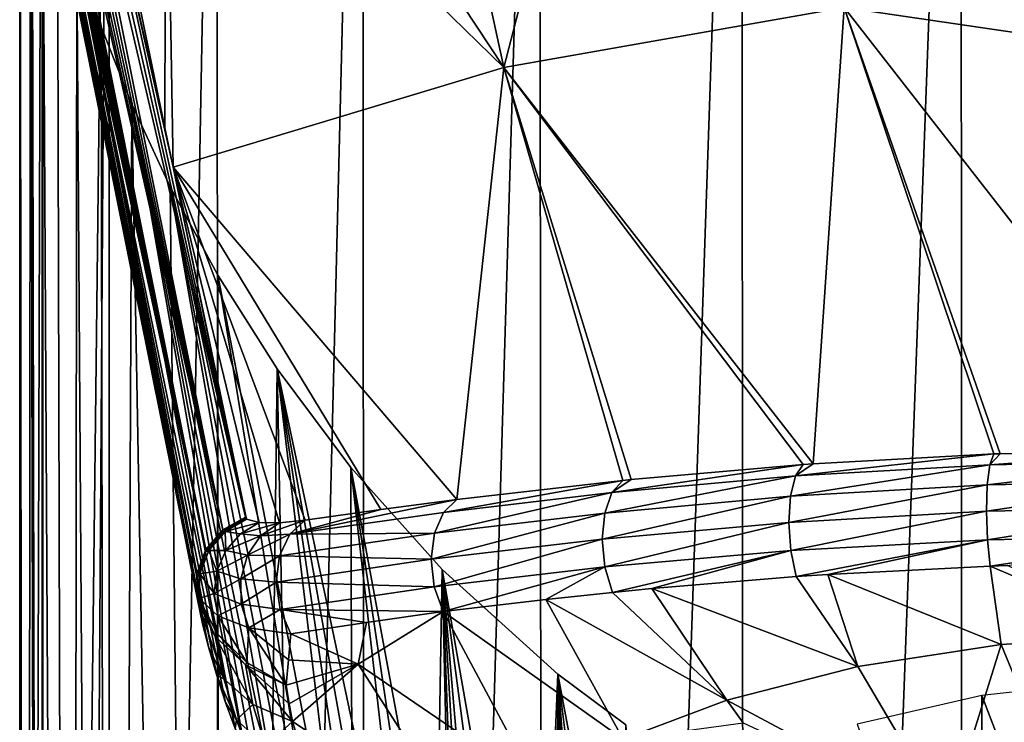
# Model space of a CAD drawing. Header units: millimetres. Extents: x -24 to 24, y -375 to 187.
# Tile 6 of 41: x -24 to -4, y 88 to 102. Entities that reach past the tile are written whole.
import ezdxf

# ---------------------------------------------------------------- set-up
doc = ezdxf.new("R2010")
doc.units = ezdxf.units.MM
doc.header["$LTSCALE"] = 19.07781
for name, color, linetype in [('10', 7, 'CONTINUOUS'), ('11', 7, 'CONTINUOUS'), ('12', 7, 'CONTINUOUS'), ('13', 7, 'CONTINUOUS'), ('14', 7, 'CONTINUOUS'), ('15', 7, 'CONTINUOUS'), ('16', 7, 'CONTINUOUS'), ('17', 7, 'CONTINUOUS'), ('18', 7, 'CONTINUOUS'), ('32', 7, 'CONTINUOUS'), ('33', 7, 'CONTINUOUS'), ('36', 7, 'CONTINUOUS'), ('38', 7, 'CONTINUOUS'), ('45', 7, 'CONTINUOUS'), ('7', 7, 'CONTINUOUS'), ('8', 7, 'CONTINUOUS'), ('9', 7, 'CONTINUOUS')]:
    doc.layers.add(name, color=color, linetype=linetype)

msp = doc.modelspace()

# ---------------------------------------------------------------- linework, layer by layer
at = {"layer": '10', "color": 7, "linetype": 'CONTINUOUS', "true_color": 0xa2afbf}
for points in [[(-13.203, 90.236, 125.106), (-9.493, 88.172, 125.049), (-11.837, 90.38, 125.88), (-13.203, 90.236, 125.106)], [(-11.837, 90.38, 125.88), (-9.493, 88.172, 125.049), (-11.026, 90.459, 126.29), (-11.837, 90.38, 125.88)], [(-15.312, 89.989, 123.689), (-11.618, 87.366, 123.396), (-13.203, 90.236, 125.106), (-15.312, 89.989, 123.689)], [(-11.618, 87.366, 123.396), (-9.493, 88.172, 125.049), (-13.203, 90.236, 125.106), (-11.618, 87.366, 123.396)], [(-17.054, 88.91, 121.478), (-13.393, 86.411, 121.439), (-15.312, 89.989, 123.689), (-17.054, 88.91, 121.478)], [(-13.393, 86.411, 121.439), (-11.618, 87.366, 123.396), (-15.312, 89.989, 123.689), (-13.393, 86.411, 121.439)], [(-18.404, 87.729, 119.056), (-14.764, 85.336, 119.235), (-17.054, 88.91, 121.478), (-18.404, 87.729, 119.056)], [(-14.764, 85.336, 119.235), (-13.393, 86.411, 121.439), (-17.054, 88.91, 121.478), (-14.764, 85.336, 119.235)], [(-9.493, 88.172, 125.049), (-11.618, 87.366, 123.396), (-9.154, 87.702, 124.757), (-9.493, 88.172, 125.049)], [(-14.764, 85.336, 119.235), (-18.404, 87.729, 119.056), (-18.134, 86.869, 118.275), (-14.764, 85.336, 119.235)]]:
    msp.add_3dface(points, dxfattribs=at)
at = {"layer": '11', "color": 7, "linetype": 'CONTINUOUS', "true_color": 0xa2afbf}
for points in [[(-17.054, 88.91, 121.478), (-15.312, 89.989, 123.689), (-16.883, 89.766, 122.422), (-17.054, 88.91, 121.478)], [(-18.435, 89.529, 120.99), (-17.054, 88.91, 121.478), (-16.883, 89.766, 122.422), (-18.435, 89.529, 120.99)], [(-17.054, 88.91, 121.478), (-18.435, 89.529, 120.99), (-18.485, 89, 120.395), (-17.054, 88.91, 121.478)], [(-18.535, 88.478, 119.785), (-17.054, 88.91, 121.478), (-18.485, 89, 120.395), (-18.535, 88.478, 119.785)], [(-18.474, 88.095, 119.411), (-17.054, 88.91, 121.478), (-18.535, 88.478, 119.785), (-18.474, 88.095, 119.411)], [(-18.404, 87.729, 119.056), (-17.054, 88.91, 121.478), (-18.474, 88.095, 119.411), (-18.404, 87.729, 119.056)]]:
    msp.add_3dface(points, dxfattribs=at)
at = {"layer": '12', "color": 7, "linetype": 'CONTINUOUS', "true_color": 0xa2afbf}
for points in [[(-20.128, 89.263, 116.855), (-19.957, 88.673, 116.411), (-19.808, 88.61, 117.669), (-20.128, 89.263, 116.855)], [(-19.957, 88.673, 116.411), (-19.775, 88.121, 115.988), (-19.552, 87.764, 116.893), (-19.957, 88.673, 116.411)], [(-19.957, 88.673, 116.411), (-19.552, 87.764, 116.893), (-19.808, 88.61, 117.669), (-19.957, 88.673, 116.411)], [(-19.552, 87.764, 116.893), (-19.218, 88.084, 118.423), (-19.808, 88.61, 117.669), (-19.552, 87.764, 116.893)], [(-19.775, 88.121, 115.988), (-19.579, 87.589, 115.575), (-19.552, 87.764, 116.893), (-19.775, 88.121, 115.988)], [(-18.956, 87.225, 117.634), (-19.218, 88.084, 118.423), (-19.552, 87.764, 116.893), (-18.956, 87.225, 117.634)], [(-18.956, 87.225, 117.634), (-18.404, 87.729, 119.056), (-19.218, 88.084, 118.423), (-18.956, 87.225, 117.634)], [(-19.579, 87.589, 115.575), (-19.245, 86.936, 116.119), (-19.552, 87.764, 116.893), (-19.579, 87.589, 115.575)], [(-19.245, 86.936, 116.119), (-18.956, 87.225, 117.634), (-19.552, 87.764, 116.893), (-19.245, 86.936, 116.119)], [(-18.134, 86.869, 118.275), (-18.404, 87.729, 119.056), (-18.956, 87.225, 117.634), (-18.134, 86.869, 118.275)]]:
    msp.add_3dface(points, dxfattribs=at)
at = {"layer": '13', "color": 7, "linetype": 'CONTINUOUS', "true_color": 0xa2afbf}
for points in [[(-20.355, 90.239, 117.587), (-20.247, 89.739, 117.211), (-20.346, 90.202, 117.693), (-20.355, 90.239, 117.587)], [(-20.247, 89.739, 117.211), (-20.128, 89.263, 116.855), (-20.346, 90.202, 117.693), (-20.247, 89.739, 117.211)], [(-20.346, 90.202, 117.693), (-20.128, 89.263, 116.855), (-20.335, 90.166, 117.798), (-20.346, 90.202, 117.693)], [(-20.128, 89.263, 116.855), (-19.808, 88.61, 117.669), (-20.335, 90.166, 117.798), (-20.128, 89.263, 116.855)], [(-20.335, 90.166, 117.798), (-19.808, 88.61, 117.669), (-19.986, 89.473, 118.554), (-20.335, 90.166, 117.798)], [(-19.808, 88.61, 117.669), (-19.218, 88.084, 118.423), (-19.986, 89.473, 118.554), (-19.808, 88.61, 117.669)], [(-19.986, 89.473, 118.554), (-19.218, 88.084, 118.423), (-19.37, 88.895, 119.234), (-19.986, 89.473, 118.554)], [(-18.404, 87.729, 119.056), (-18.474, 88.095, 119.411), (-19.37, 88.895, 119.234), (-18.404, 87.729, 119.056)], [(-19.218, 88.084, 118.423), (-18.404, 87.729, 119.056), (-19.37, 88.895, 119.234), (-19.218, 88.084, 118.423)], [(-18.474, 88.095, 119.411), (-18.535, 88.478, 119.785), (-19.37, 88.895, 119.234), (-18.474, 88.095, 119.411)]]:
    msp.add_3dface(points, dxfattribs=at)
at = {"layer": '14', "color": 7, "linetype": 'CONTINUOUS', "true_color": 0xa2afbf}
for points in [[(-19.935, 89.903, 119.172), (-20.32, 90.253, 118.097), (-19.952, 89.547, 118.757), (-19.935, 89.903, 119.172)], [(-19.342, 88.941, 119.333), (-19.935, 89.903, 119.172), (-19.952, 89.547, 118.757), (-19.342, 88.941, 119.333)], [(-19.298, 89.657, 120.158), (-19.935, 89.903, 119.172), (-19.342, 88.941, 119.333), (-19.298, 89.657, 120.158)], [(-18.535, 88.478, 119.785), (-19.298, 89.657, 120.158), (-19.342, 88.941, 119.333), (-18.535, 88.478, 119.785)], [(-18.485, 89, 120.395), (-18.435, 89.529, 120.99), (-19.298, 89.657, 120.158), (-18.485, 89, 120.395)], [(-18.535, 88.478, 119.785), (-18.485, 89, 120.395), (-19.298, 89.657, 120.158), (-18.535, 88.478, 119.785)]]:
    msp.add_3dface(points, dxfattribs=at)
at = {"layer": '15', "color": 7, "linetype": 'CONTINUOUS', "true_color": 0xa2afbf}
for points in [[(-20.335, 90.166, 117.798), (-19.986, 89.473, 118.554), (-20.332, 90.208, 117.949), (-20.335, 90.166, 117.798)], [(-19.986, 89.473, 118.554), (-20.32, 90.253, 118.097), (-20.332, 90.208, 117.949), (-19.986, 89.473, 118.554)], [(-20.32, 90.253, 118.097), (-19.986, 89.473, 118.554), (-19.952, 89.547, 118.757), (-20.32, 90.253, 118.097)], [(-19.986, 89.473, 118.554), (-19.37, 88.895, 119.234), (-19.952, 89.547, 118.757), (-19.986, 89.473, 118.554)], [(-19.37, 88.895, 119.234), (-19.342, 88.941, 119.333), (-19.952, 89.547, 118.757), (-19.37, 88.895, 119.234)], [(-19.37, 88.895, 119.234), (-18.535, 88.478, 119.785), (-19.342, 88.941, 119.333), (-19.37, 88.895, 119.234)]]:
    msp.add_3dface(points, dxfattribs=at)
at = {"layer": '16', "color": 7, "linetype": 'CONTINUOUS', "true_color": 0xa2afbf}
for points in [[(-19.088, 91.814, 118.954), (-19.344, 91.885, 118.112), (-19.784, 91.629, 118.164), (-19.088, 91.814, 118.954)], [(-19.472, 91.583, 119.074), (-19.088, 91.814, 118.954), (-19.784, 91.629, 118.164), (-19.472, 91.583, 119.074)], [(-18.672, 91.809, 119.722), (-19.088, 91.814, 118.954), (-19.472, 91.583, 119.074), (-18.672, 91.809, 119.722)], [(-18.672, 91.809, 119.722), (-19.472, 91.583, 119.074), (-19.057, 91.543, 119.944), (-18.672, 91.809, 119.722)], [(-18.141, 91.865, 120.348), (-18.672, 91.809, 119.722), (-19.057, 91.543, 119.944), (-18.141, 91.865, 120.348)], [(-18.141, 91.865, 120.348), (-19.057, 91.543, 119.944), (-18.459, 91.578, 120.718), (-18.141, 91.865, 120.348)], [(-20.117, 91.239, 118.18), (-19.767, 91.24, 119.174), (-19.784, 91.629, 118.164), (-20.117, 91.239, 118.18)], [(-19.767, 91.24, 119.174), (-19.472, 91.583, 119.074), (-19.784, 91.629, 118.164), (-19.767, 91.24, 119.174)], [(-19.472, 91.583, 119.074), (-19.767, 91.24, 119.174), (-19.057, 91.543, 119.944), (-19.472, 91.583, 119.074)], [(-19.057, 91.543, 119.944), (-19.767, 91.24, 119.174), (-19.325, 91.144, 120.131), (-19.057, 91.543, 119.944)], [(-19.057, 91.543, 119.944), (-19.325, 91.144, 120.131), (-18.459, 91.578, 120.718), (-19.057, 91.543, 119.944)], [(-18.459, 91.578, 120.718), (-19.325, 91.144, 120.131), (-18.667, 91.131, 120.998), (-18.459, 91.578, 120.718)], [(-20.303, 90.762, 118.157), (-19.952, 90.818, 119.227), (-20.117, 91.239, 118.18), (-20.303, 90.762, 118.157)], [(-19.952, 90.818, 119.227), (-19.767, 91.24, 119.174), (-20.117, 91.239, 118.18), (-19.952, 90.818, 119.227)], [(-19.767, 91.24, 119.174), (-19.952, 90.818, 119.227), (-19.325, 91.144, 120.131), (-19.767, 91.24, 119.174)], [(-19.325, 91.144, 120.131), (-19.952, 90.818, 119.227), (-19.463, 90.658, 120.236), (-19.325, 91.144, 120.131)], [(-19.325, 91.144, 120.131), (-19.463, 90.658, 120.236), (-18.667, 91.131, 120.998), (-19.325, 91.144, 120.131)], [(-18.667, 91.131, 120.998), (-19.463, 90.658, 120.236), (-18.735, 90.589, 121.147), (-18.667, 91.131, 120.998)], [(-20.32, 90.253, 118.097), (-20.01, 90.358, 119.226), (-20.303, 90.762, 118.157), (-20.32, 90.253, 118.097)], [(-20.01, 90.358, 119.226), (-19.952, 90.818, 119.227), (-20.303, 90.762, 118.157), (-20.01, 90.358, 119.226)], [(-19.952, 90.818, 119.227), (-20.01, 90.358, 119.226), (-19.463, 90.658, 120.236), (-19.952, 90.818, 119.227)], [(-19.463, 90.658, 120.236), (-20.01, 90.358, 119.226), (-19.454, 90.142, 120.245), (-19.463, 90.658, 120.236)], [(-19.463, 90.658, 120.236), (-19.454, 90.142, 120.245), (-18.735, 90.589, 121.147), (-19.463, 90.658, 120.236)], [(-18.735, 90.589, 121.147), (-19.454, 90.142, 120.245), (-18.654, 90.029, 121.144), (-18.735, 90.589, 121.147)], [(-20.32, 90.253, 118.097), (-19.935, 89.903, 119.172), (-20.01, 90.358, 119.226), (-20.32, 90.253, 118.097)], [(-20.01, 90.358, 119.226), (-19.935, 89.903, 119.172), (-19.454, 90.142, 120.245), (-20.01, 90.358, 119.226)], [(-19.935, 89.903, 119.172), (-19.298, 89.657, 120.158), (-19.454, 90.142, 120.245), (-19.935, 89.903, 119.172)], [(-19.454, 90.142, 120.245), (-19.298, 89.657, 120.158), (-18.654, 90.029, 121.144), (-19.454, 90.142, 120.245)], [(-19.298, 89.657, 120.158), (-18.435, 89.529, 120.99), (-18.654, 90.029, 121.144), (-19.298, 89.657, 120.158)]]:
    msp.add_3dface(points, dxfattribs=at)
at = {"layer": '17', "color": 7, "linetype": 'CONTINUOUS', "true_color": 0xa2afbf}
for points in [[(-15.031, 92.287, 122.93), (-16.592, 92.082, 121.719), (-18.459, 91.578, 120.718), (-15.031, 92.287, 122.93)], [(-15.031, 92.287, 122.93), (-18.459, 91.578, 120.718), (-15.307, 92.023, 123.346), (-15.031, 92.287, 122.93)], [(-16.592, 92.082, 121.719), (-18.141, 91.865, 120.348), (-18.459, 91.578, 120.718), (-16.592, 92.082, 121.719)], [(-15.307, 92.023, 123.346), (-18.459, 91.578, 120.718), (-15.491, 91.594, 123.666), (-15.307, 92.023, 123.346)], [(-18.459, 91.578, 120.718), (-18.667, 91.131, 120.998), (-15.491, 91.594, 123.666), (-18.459, 91.578, 120.718)], [(-15.491, 91.594, 123.666), (-18.667, 91.131, 120.998), (-15.556, 91.061, 123.842), (-15.491, 91.594, 123.666)], [(-18.667, 91.131, 120.998), (-18.735, 90.589, 121.147), (-15.556, 91.061, 123.842), (-18.667, 91.131, 120.998)], [(-15.556, 91.061, 123.842), (-18.735, 90.589, 121.147), (-15.493, 90.499, 123.85), (-15.556, 91.061, 123.842)], [(-18.735, 90.589, 121.147), (-18.654, 90.029, 121.144), (-15.493, 90.499, 123.85), (-18.735, 90.589, 121.147)], [(-18.654, 90.029, 121.144), (-15.312, 89.989, 123.689), (-15.493, 90.499, 123.85), (-18.654, 90.029, 121.144)], [(-16.883, 89.766, 122.422), (-15.312, 89.989, 123.689), (-18.654, 90.029, 121.144), (-16.883, 89.766, 122.422)], [(-18.435, 89.529, 120.99), (-16.883, 89.766, 122.422), (-18.654, 90.029, 121.144), (-18.435, 89.529, 120.99)]]:
    msp.add_3dface(points, dxfattribs=at)
at = {"layer": '18', "color": 7, "linetype": 'CONTINUOUS', "true_color": 0xa2afbf}
for points in [[(-4.011, 93.223, 127.549), (-7.718, 93.022, 126.654), (-8.081, 92.774, 127.095), (-4.011, 93.223, 127.549)], [(-4.093, 93, 128.084), (-4.011, 93.223, 127.549), (-8.081, 92.774, 127.095), (-4.093, 93, 128.084)], [(0, 93.298, 127.873), (-3.882, 93.228, 127.57), (-4.093, 93, 128.084), (0, 93.298, 127.873)], [(0, 93.298, 127.873), (-4.093, 93, 128.084), (0, 93.079, 128.417), (0, 93.298, 127.873)], [(-3.882, 93.228, 127.57), (-4.011, 93.223, 127.549), (-4.093, 93, 128.084), (-3.882, 93.228, 127.57)], [(-7.922, 93.007, 126.588), (-11.456, 92.697, 125.114), (-11.848, 92.433, 125.495), (-7.922, 93.007, 126.588)], [(-7.922, 93.007, 126.588), (-11.848, 92.433, 125.495), (-8.081, 92.774, 127.095), (-7.922, 93.007, 126.588)], [(-4.146, 92.587, 128.495), (-4.093, 93, 128.084), (-8.184, 92.357, 127.486), (-4.146, 92.587, 128.495)], [(-4.093, 93, 128.084), (-8.081, 92.774, 127.095), (-8.184, 92.357, 127.486), (-4.093, 93, 128.084)], [(-7.718, 93.022, 126.654), (-7.922, 93.007, 126.588), (-8.081, 92.774, 127.095), (-7.718, 93.022, 126.654)], [(-4.093, 93, 128.084), (-4.146, 92.587, 128.495), (0, 93.079, 128.417), (-4.093, 93, 128.084)], [(0, 93.079, 128.417), (-4.146, 92.587, 128.495), (0, 92.667, 128.835), (0, 93.079, 128.417)], [(-11.848, 92.433, 125.495), (-11.995, 92.01, 125.854), (-8.081, 92.774, 127.095), (-11.848, 92.433, 125.495)], [(-8.081, 92.774, 127.095), (-11.995, 92.01, 125.854), (-8.184, 92.357, 127.486), (-8.081, 92.774, 127.095)], [(-11.622, 92.68, 125.028), (-15.031, 92.287, 122.93), (-15.307, 92.023, 123.346), (-11.622, 92.68, 125.028)], [(-11.622, 92.68, 125.028), (-15.307, 92.023, 123.346), (-11.848, 92.433, 125.495), (-11.622, 92.68, 125.028)], [(-11.456, 92.697, 125.114), (-11.622, 92.68, 125.028), (-11.848, 92.433, 125.495), (-11.456, 92.697, 125.114)], [(-4.164, 92.047, 128.72), (-4.146, 92.587, 128.495), (-8.219, 91.819, 127.701), (-4.164, 92.047, 128.72)], [(-4.146, 92.587, 128.495), (-8.184, 92.357, 127.486), (-8.219, 91.819, 127.701), (-4.146, 92.587, 128.495)], [(-4.146, 92.587, 128.495), (-4.164, 92.047, 128.72), (0, 92.667, 128.835), (-4.146, 92.587, 128.495)], [(0, 92.667, 128.835), (-4.164, 92.047, 128.72), (0, 92.127, 129.063), (0, 92.667, 128.835)], [(-15.307, 92.023, 123.346), (-15.491, 91.594, 123.666), (-11.848, 92.433, 125.495), (-15.307, 92.023, 123.346)], [(-15.491, 91.594, 123.666), (-11.995, 92.01, 125.854), (-11.848, 92.433, 125.495), (-15.491, 91.594, 123.666)], [(-11.995, 92.01, 125.854), (-12.046, 91.474, 126.052), (-8.184, 92.357, 127.486), (-11.995, 92.01, 125.854)], [(-8.184, 92.357, 127.486), (-12.046, 91.474, 126.052), (-8.219, 91.819, 127.701), (-8.184, 92.357, 127.486)], [(-15.491, 91.594, 123.666), (-15.556, 91.061, 123.842), (-11.995, 92.01, 125.854), (-15.491, 91.594, 123.666)], [(-15.556, 91.061, 123.842), (-12.046, 91.474, 126.052), (-11.995, 92.01, 125.854), (-15.556, 91.061, 123.842)], [(-4.164, 92.047, 128.72), (-8.219, 91.819, 127.701), (-8.18, 91.239, 127.707), (-4.164, 92.047, 128.72)], [(-4.143, 91.462, 128.724), (-4.164, 92.047, 128.72), (-8.18, 91.239, 127.707), (-4.143, 91.462, 128.724)], [(-4.164, 92.047, 128.72), (-4.143, 91.462, 128.724), (0, 92.127, 129.063), (-4.164, 92.047, 128.72)], [(0, 92.127, 129.063), (-4.143, 91.462, 128.724), (0, 91.54, 129.067), (0, 92.127, 129.063)], [(-12.046, 91.474, 126.052), (-11.992, 90.903, 126.06), (-8.219, 91.819, 127.701), (-12.046, 91.474, 126.052)], [(-8.219, 91.819, 127.701), (-11.992, 90.903, 126.06), (-8.18, 91.239, 127.707), (-8.219, 91.819, 127.701)], [(-4.143, 91.462, 128.724), (-4.084, 90.921, 128.508), (0, 91.54, 129.067), (-4.143, 91.462, 128.724)], [(-4.084, 90.921, 128.508), (-3.729, 90.934, 128.564), (0, 91.54, 129.067), (-4.084, 90.921, 128.508)], [(-15.556, 91.061, 123.842), (-15.493, 90.499, 123.85), (-12.046, 91.474, 126.052), (-15.556, 91.061, 123.842)], [(-15.493, 90.499, 123.85), (-11.992, 90.903, 126.06), (-12.046, 91.474, 126.052), (-15.493, 90.499, 123.85)], [(-4.143, 91.462, 128.724), (-8.18, 91.239, 127.707), (-8.065, 90.706, 127.506), (-4.143, 91.462, 128.724)], [(-4.143, 91.462, 128.724), (-8.065, 90.706, 127.506), (-7.419, 90.75, 127.716), (-4.143, 91.462, 128.724)], [(-4.084, 90.921, 128.508), (-4.143, 91.462, 128.724), (-7.419, 90.75, 127.716), (-4.084, 90.921, 128.508)], [(-11.992, 90.903, 126.06), (-11.837, 90.38, 125.88), (-8.18, 91.239, 127.707), (-11.992, 90.903, 126.06)], [(-11.837, 90.38, 125.88), (-11.026, 90.459, 126.29), (-8.18, 91.239, 127.707), (-11.837, 90.38, 125.88)], [(-8.18, 91.239, 127.707), (-11.026, 90.459, 126.29), (-8.065, 90.706, 127.506), (-8.18, 91.239, 127.707)], [(-15.493, 90.499, 123.85), (-15.312, 89.989, 123.689), (-11.992, 90.903, 126.06), (-15.493, 90.499, 123.85)], [(-15.312, 89.989, 123.689), (-13.203, 90.236, 125.106), (-11.992, 90.903, 126.06), (-15.312, 89.989, 123.689)], [(-13.203, 90.236, 125.106), (-11.837, 90.38, 125.88), (-11.992, 90.903, 126.06), (-13.203, 90.236, 125.106)]]:
    msp.add_3dface(points, dxfattribs=at)
at = {"layer": '32', "color": 7, "linetype": 'CONTINUOUS', "true_color": 0xa2afbf}
for points in [[(-19.359, 91.901, 117.999), (-19.368, 91.926, 117.851), (-19.835, 91.667, 117.822), (-19.359, 91.901, 117.999)], [(-19.832, 91.632, 117.994), (-19.359, 91.901, 117.999), (-19.835, 91.667, 117.822), (-19.832, 91.632, 117.994)], [(-20.181, 91.263, 117.763), (-19.832, 91.632, 117.994), (-19.835, 91.667, 117.822), (-20.181, 91.263, 117.763)], [(-20.179, 91.214, 117.955), (-19.832, 91.632, 117.994), (-20.181, 91.263, 117.763), (-20.179, 91.214, 117.955)], [(-20.362, 90.766, 117.681), (-20.179, 91.214, 117.955), (-20.181, 91.263, 117.763), (-20.362, 90.766, 117.681)], [(-20.355, 90.703, 117.887), (-20.179, 91.214, 117.955), (-20.362, 90.766, 117.681), (-20.355, 90.703, 117.887)], [(-20.355, 90.239, 117.587), (-20.355, 90.703, 117.887), (-20.362, 90.766, 117.681), (-20.355, 90.239, 117.587)], [(-20.355, 90.239, 117.587), (-20.346, 90.202, 117.693), (-20.355, 90.703, 117.887), (-20.355, 90.239, 117.587)], [(-20.346, 90.202, 117.693), (-20.335, 90.166, 117.798), (-20.355, 90.703, 117.887), (-20.346, 90.202, 117.693)]]:
    msp.add_3dface(points, dxfattribs=at)
at = {"layer": '33', "color": 7, "linetype": 'CONTINUOUS', "true_color": 0xa2afbf}
for points in [[(-23.506, 107.897, 23.946), (-23.557, 107.868, 23.681), (-20.181, 91.263, 117.763), (-23.506, 107.897, 23.946)], [(-23.447, 107.923, 24.232), (-23.506, 107.897, 23.946), (-19.835, 91.667, 117.822), (-23.447, 107.923, 24.232)], [(-23.506, 107.897, 23.946), (-20.181, 91.263, 117.763), (-19.835, 91.667, 117.822), (-23.506, 107.897, 23.946)], [(-23.379, 107.947, 24.542), (-23.447, 107.923, 24.232), (-19.835, 91.667, 117.822), (-23.379, 107.947, 24.542)], [(-23.301, 107.967, 24.876), (-23.379, 107.947, 24.542), (-19.835, 91.667, 117.822), (-23.301, 107.967, 24.876)], [(-23.211, 107.984, 25.238), (-23.301, 107.967, 24.876), (-19.835, 91.667, 117.822), (-23.211, 107.984, 25.238)], [(-23.107, 107.995, 25.628), (-23.211, 107.984, 25.238), (-19.835, 91.667, 117.822), (-23.107, 107.995, 25.628)], [(-22.987, 108, 26.05), (-23.107, 107.995, 25.628), (-19.368, 91.926, 117.851), (-22.987, 108, 26.05)], [(-19.368, 91.926, 117.851), (-23.107, 107.995, 25.628), (-19.835, 91.667, 117.822), (-19.368, 91.926, 117.851)], [(-22.847, 107.995, 26.504), (-22.987, 108, 26.05), (-19.368, 91.926, 117.851), (-22.847, 107.995, 26.504)], [(-22.685, 107.978, 26.995), (-22.847, 107.995, 26.504), (-21.019, 99.914, 72.644), (-22.685, 107.978, 26.995)], [(-22.847, 107.995, 26.504), (-20.853, 99.112, 77.186), (-21.019, 99.914, 72.644), (-22.847, 107.995, 26.504)], [(-20.853, 99.112, 77.186), (-22.847, 107.995, 26.504), (-19.368, 91.926, 117.851), (-20.853, 99.112, 77.186)], [(-23.704, 107.725, 22.812), (-23.729, 107.679, 22.638), (-20.181, 91.263, 117.763), (-23.704, 107.725, 22.812)], [(-23.674, 107.766, 23.003), (-23.704, 107.725, 22.812), (-20.181, 91.263, 117.763), (-23.674, 107.766, 23.003)], [(-23.641, 107.803, 23.21), (-23.674, 107.766, 23.003), (-20.181, 91.263, 117.763), (-23.641, 107.803, 23.21)], [(-23.602, 107.837, 23.436), (-23.641, 107.803, 23.21), (-20.181, 91.263, 117.763), (-23.602, 107.837, 23.436)], [(-23.557, 107.868, 23.681), (-23.602, 107.837, 23.436), (-20.181, 91.263, 117.763), (-23.557, 107.868, 23.681)], [(-23.768, 107.553, 22.348), (-23.778, 107.453, 22.253), (-20.362, 90.766, 117.681), (-23.768, 107.553, 22.348)], [(-23.75, 107.623, 22.482), (-23.768, 107.553, 22.348), (-20.362, 90.766, 117.681), (-23.75, 107.623, 22.482)], [(-23.729, 107.679, 22.638), (-23.75, 107.623, 22.482), (-20.362, 90.766, 117.681), (-23.729, 107.679, 22.638)], [(-23.729, 107.679, 22.638), (-20.362, 90.766, 117.681), (-20.181, 91.263, 117.763), (-23.729, 107.679, 22.638)], [(-23.778, 107.453, 22.253), (-23.776, 107.325, 22.246), (-20.362, 90.766, 117.681), (-23.778, 107.453, 22.253)], [(-23.776, 107.325, 22.246), (-23.763, 107.203, 22.319), (-20.362, 90.766, 117.681), (-23.776, 107.325, 22.246)], [(-23.763, 107.203, 22.319), (-23.745, 107.094, 22.429), (-20.362, 90.766, 117.681), (-23.763, 107.203, 22.319)], [(-23.745, 107.094, 22.429), (-22.043, 98.634, 70.199), (-20.362, 90.766, 117.681), (-23.745, 107.094, 22.429)], [(-22.043, 98.634, 70.199), (-20.355, 90.239, 117.587), (-20.362, 90.766, 117.681), (-22.043, 98.634, 70.199)]]:
    msp.add_3dface(points, dxfattribs=at)
at = {"layer": '36', "color": 7, "linetype": 'CONTINUOUS', "true_color": 0xa2afbf}
for points in [[(-19.344, 91.885, 118.112), (-19.359, 91.901, 117.999), (-19.832, 91.632, 117.994), (-19.344, 91.885, 118.112)], [(-19.784, 91.629, 118.164), (-19.344, 91.885, 118.112), (-19.832, 91.632, 117.994), (-19.784, 91.629, 118.164)], [(-20.117, 91.239, 118.18), (-19.832, 91.632, 117.994), (-20.179, 91.214, 117.955), (-20.117, 91.239, 118.18)], [(-20.117, 91.239, 118.18), (-19.784, 91.629, 118.164), (-19.832, 91.632, 117.994), (-20.117, 91.239, 118.18)], [(-20.303, 90.762, 118.157), (-20.179, 91.214, 117.955), (-20.355, 90.703, 117.887), (-20.303, 90.762, 118.157)], [(-20.303, 90.762, 118.157), (-20.117, 91.239, 118.18), (-20.179, 91.214, 117.955), (-20.303, 90.762, 118.157)], [(-20.32, 90.253, 118.097), (-20.303, 90.762, 118.157), (-20.355, 90.703, 117.887), (-20.32, 90.253, 118.097)], [(-20.335, 90.166, 117.798), (-20.332, 90.208, 117.949), (-20.355, 90.703, 117.887), (-20.335, 90.166, 117.798)], [(-20.332, 90.208, 117.949), (-20.32, 90.253, 118.097), (-20.355, 90.703, 117.887), (-20.332, 90.208, 117.949)]]:
    msp.add_3dface(points, dxfattribs=at)
at = {"layer": '38', "color": 7, "linetype": 'CONTINUOUS', "true_color": 0xa2afbf}
for points in [[(-4.084, 90.921, 128.508), (-7.419, 90.75, 127.716), (-3.864, 89.315, 127.392), (-4.084, 90.921, 128.508)], [(-3.729, 90.934, 128.564), (-4.084, 90.921, 128.508), (-0.781, 89.512, 127.796), (-3.729, 90.934, 128.564)], [(-4.084, 90.921, 128.508), (-3.864, 89.315, 127.392), (-0.781, 89.512, 127.796), (-4.084, 90.921, 128.508)], [(-7.419, 90.75, 127.716), (-8.065, 90.706, 127.506), (-6.805, 88.863, 126.465), (-7.419, 90.75, 127.716)], [(-7.419, 90.75, 127.716), (-6.805, 88.863, 126.465), (-3.864, 89.315, 127.392), (-7.419, 90.75, 127.716)], [(-8.065, 90.706, 127.506), (-11.026, 90.459, 126.29), (-6.805, 88.863, 126.465), (-8.065, 90.706, 127.506)], [(-11.026, 90.459, 126.29), (-9.493, 88.172, 125.049), (-6.805, 88.863, 126.465), (-11.026, 90.459, 126.29)], [(-3.864, 89.315, 127.392), (-2.54, 86.097, 124.801), (-0.781, 89.512, 127.796), (-3.864, 89.315, 127.392)], [(-6.805, 88.863, 126.465), (-4.969, 85.752, 124.093), (-3.864, 89.315, 127.392), (-6.805, 88.863, 126.465)], [(-4.969, 85.752, 124.093), (-2.54, 86.097, 124.801), (-3.864, 89.315, 127.392), (-4.969, 85.752, 124.093)], [(-9.493, 88.172, 125.049), (-4.969, 85.752, 124.093), (-6.805, 88.863, 126.465), (-9.493, 88.172, 125.049)], [(-9.493, 88.172, 125.049), (-9.154, 87.702, 124.757), (-4.969, 85.752, 124.093), (-9.493, 88.172, 125.049)]]:
    msp.add_3dface(points, dxfattribs=at)
at = {"layer": '45', "color": 7, "linetype": 'CONTINUOUS', "true_color": 0xa2afbf}
for points in [[(-4.255, 88.266, 122.893), (-1.446, 80.929, 127.24), (-1.446, 88.57, 123.515), (-4.255, 88.266, 122.893)], [(-6.817, 87.677, 121.684), (-4.254, 80.626, 126.618), (-4.255, 88.266, 122.893), (-6.817, 87.677, 121.684)], [(-4.254, 80.626, 126.618), (-1.446, 80.929, 127.24), (-4.255, 88.266, 122.893), (-4.254, 80.626, 126.618)]]:
    msp.add_3dface(points, dxfattribs=at)
at = {"layer": '7', "color": 7, "linetype": 'CONTINUOUS', "true_color": 0xa2afbf}
for points in [[(-9.188, 119.688, -1.409), (-4.687, 119.925, -2.755), (-9.102, 0.58, -22.447), (-9.188, 119.688, -1.409)], [(-9.102, 0.58, -22.447), (-4.687, 119.925, -2.755), (-4.626, 0.585, -23.81), (-9.102, 0.58, -22.447)], [(-4.687, 119.925, -2.755), (0, 120.006, -3.21), (-4.626, 0.585, -23.81), (-4.687, 119.925, -2.755)], [(-4.626, 0.585, -23.81), (0, 120.006, -3.21), (0, 0.587, -24.267), (-4.626, 0.585, -23.81)], [(-13.335, 119.303, 0.776), (-9.188, 119.688, -1.409), (-13.241, 0.572, -20.225), (-13.335, 119.303, 0.776)], [(-13.241, 0.572, -20.225), (-9.188, 119.688, -1.409), (-9.102, 0.58, -22.447), (-13.241, 0.572, -20.225)], [(-16.969, 118.785, 3.713), (-13.335, 119.303, 0.776), (-16.887, 0.562, -17.217), (-16.969, 118.785, 3.713)], [(-16.887, 0.562, -17.217), (-13.335, 119.303, 0.776), (-13.241, 0.572, -20.225), (-16.887, 0.562, -17.217)], [(-19.952, 118.154, 7.292), (-16.969, 118.785, 3.713), (-19.896, 0.549, -13.533), (-19.952, 118.154, 7.292)], [(-19.896, 0.549, -13.533), (-16.969, 118.785, 3.713), (-16.887, 0.562, -17.217), (-19.896, 0.549, -13.533)], [(-22.17, 117.434, 11.376), (-19.952, 118.154, 7.292), (-22.142, 0.533, -9.308), (-22.17, 117.434, 11.376)], [(-22.142, 0.533, -9.308), (-19.952, 118.154, 7.292), (-19.896, 0.549, -13.533), (-22.142, 0.533, -9.308)], [(-23.538, 116.652, 15.81), (-22.17, 117.434, 11.376), (-23.53, 0.517, -4.707), (-23.538, 116.652, 15.81)], [(-23.53, 0.517, -4.707), (-22.17, 117.434, 11.376), (-22.948, 0.525, -7.044), (-23.53, 0.517, -4.707)], [(-22.948, 0.525, -7.044), (-22.17, 117.434, 11.376), (-22.142, 0.533, -9.308), (-22.948, 0.525, -7.044)], [(-24, 115.838, 20.424), (-23.538, 116.652, 15.81), (-23.882, 0.509, -2.322), (-24, 115.838, 20.424)], [(-23.882, 0.509, -2.322), (-23.538, 116.652, 15.81), (-23.53, 0.517, -4.707), (-23.882, 0.509, -2.322)], [(-23.778, 107.453, 22.253), (-24, 115.838, 20.424), (-23.882, 0.491, 2.498), (-23.778, 107.453, 22.253)], [(-23.882, 0.491, 2.498), (-24, 115.838, 20.424), (-24, 0.5, 0.088), (-23.882, 0.491, 2.498)], [(-24, 0.5, 0.088), (-24, 115.838, 20.424), (-23.882, 0.509, -2.322), (-24, 0.5, 0.088)], [(-23.53, 0.483, 4.883), (-23.778, 107.453, 22.253), (-23.882, 0.491, 2.498), (-23.53, 0.483, 4.883)], [(-23.776, 107.325, 22.246), (-23.778, 107.453, 22.253), (-23.53, 0.483, 4.883), (-23.776, 107.325, 22.246)], [(-23.763, 107.203, 22.319), (-23.776, 107.325, 22.246), (-23.53, 0.483, 4.883), (-23.763, 107.203, 22.319)], [(-23.745, 107.094, 22.429), (-23.763, 107.203, 22.319), (-23.53, 0.483, 4.883), (-23.745, 107.094, 22.429)], [(-23.523, 106.033, 23.532), (-23.745, 107.094, 22.429), (-23.53, 0.483, 4.883), (-23.523, 106.033, 23.532)], [(-22.948, 0.475, 7.22), (-23.523, 106.033, 23.532), (-23.53, 0.483, 4.883), (-22.948, 0.475, 7.22)], [(-23.222, 104.813, 24.637), (-23.523, 106.033, 23.532), (-22.948, 0.475, 7.22), (-23.222, 104.813, 24.637)], [(-22.829, 103.458, 25.763), (-23.222, 104.813, 24.637), (-22.948, 0.475, 7.22), (-22.829, 103.458, 25.763)], [(-22.142, 0.467, 9.485), (-22.829, 103.458, 25.763), (-22.948, 0.475, 7.22), (-22.142, 0.467, 9.485)], [(-22.327, 101.986, 26.922), (-22.829, 103.458, 25.763), (-22.142, 0.467, 9.485), (-22.327, 101.986, 26.922)], [(-21.697, 100.402, 28.121), (-22.327, 101.986, 26.922), (-22.142, 0.467, 9.485), (-21.697, 100.402, 28.121)], [(-19.896, 0.451, 13.709), (-21.697, 100.402, 28.121), (-22.142, 0.467, 9.485), (-19.896, 0.451, 13.709)], [(-20.91, 98.704, 29.366), (-21.697, 100.402, 28.121), (-19.896, 0.451, 13.709), (-20.91, 98.704, 29.366)], [(-19.931, 96.895, 30.661), (-20.91, 98.704, 29.366), (-19.896, 0.451, 13.709), (-19.931, 96.895, 30.661)], [(-18.716, 94.971, 32.001), (-19.931, 96.895, 30.661), (-19.896, 0.451, 13.709), (-18.716, 94.971, 32.001)], [(-16.887, 0.438, 17.394), (-18.716, 94.971, 32.001), (-19.896, 0.451, 13.709), (-16.887, 0.438, 17.394)], [(-17.208, 92.948, 33.377), (-18.716, 94.971, 32.001), (-16.887, 0.438, 17.394), (-17.208, 92.948, 33.377)], [(-15.332, 90.85, 34.769), (-17.208, 92.948, 33.377), (-16.887, 0.438, 17.394), (-15.332, 90.85, 34.769)], [(-13.241, 0.428, 20.401), (-15.332, 90.85, 34.769), (-16.887, 0.438, 17.394), (-13.241, 0.428, 20.401)], [(-12.956, 88.705, 36.156), (-15.332, 90.85, 34.769), (-13.241, 0.428, 20.401), (-12.956, 88.705, 36.156)], [(-9.102, 0.42, 22.624), (-12.956, 88.705, 36.156), (-13.241, 0.428, 20.401), (-9.102, 0.42, 22.624)], [(-11.564, 87.663, 36.812), (-12.956, 88.705, 36.156), (-9.102, 0.42, 22.624), (-11.564, 87.663, 36.812)]]:
    msp.add_3dface(points, dxfattribs=at)
at = {"layer": '8', "color": 7, "linetype": 'CONTINUOUS', "true_color": 0xa2afbf}
for points in [[(-12.11, 108.72, 40.211), (-15.635, 108.37, 37.598), (-14.066, 101.152, 77.525), (-12.11, 108.72, 40.211)], [(-7.083, 102.386, 77.742), (-12.11, 108.72, 40.211), (-14.066, 101.152, 77.525), (-7.083, 102.386, 77.742)], [(-15.635, 108.37, 37.598), (-18.635, 108.072, 34.414), (-14.066, 101.152, 77.525), (-15.635, 108.37, 37.598)], [(-22.685, 107.978, 26.995), (-21.019, 99.914, 72.644), (-21.002, 107.917, 30.824), (-22.685, 107.978, 26.995)], [(-20.853, 99.112, 77.186), (-21.002, 107.917, 30.824), (-21.019, 99.914, 72.644), (-20.853, 99.112, 77.186)], [(-18.635, 108.072, 34.414), (-21.002, 107.917, 30.824), (-14.066, 101.152, 77.525), (-18.635, 108.072, 34.414)], [(-14.066, 101.152, 77.525), (-21.002, 107.917, 30.824), (-20.853, 99.112, 77.186), (-14.066, 101.152, 77.525)], [(0, 102.808, 77.769), (-7.083, 102.386, 77.742), (0, 101.346, 85.445), (0, 102.808, 77.769)], [(-7.083, 102.386, 77.742), (-14.066, 101.152, 77.525), (-7.718, 93.022, 126.654), (-7.083, 102.386, 77.742)], [(-4.011, 93.223, 127.549), (-7.083, 102.386, 77.742), (-7.718, 93.022, 126.654), (-4.011, 93.223, 127.549)], [(0, 101.346, 85.445), (-7.083, 102.386, 77.742), (0, 93.298, 127.873), (0, 101.346, 85.445)], [(0, 93.298, 127.873), (-7.083, 102.386, 77.742), (-3.882, 93.228, 127.57), (0, 93.298, 127.873)], [(-3.882, 93.228, 127.57), (-7.083, 102.386, 77.742), (-4.011, 93.223, 127.549), (-3.882, 93.228, 127.57)], [(-14.066, 101.152, 77.525), (-20.853, 99.112, 77.186), (-15.031, 92.287, 122.93), (-14.066, 101.152, 77.525)], [(-11.622, 92.68, 125.028), (-14.066, 101.152, 77.525), (-15.031, 92.287, 122.93), (-11.622, 92.68, 125.028)], [(-7.718, 93.022, 126.654), (-14.066, 101.152, 77.525), (-7.922, 93.007, 126.588), (-7.718, 93.022, 126.654)], [(-7.922, 93.007, 126.588), (-14.066, 101.152, 77.525), (-11.456, 92.697, 125.114), (-7.922, 93.007, 126.588)], [(-11.456, 92.697, 125.114), (-14.066, 101.152, 77.525), (-11.622, 92.68, 125.028), (-11.456, 92.697, 125.114)], [(-15.031, 92.287, 122.93), (-20.853, 99.112, 77.186), (-16.592, 92.082, 121.719), (-15.031, 92.287, 122.93)], [(-16.592, 92.082, 121.719), (-20.853, 99.112, 77.186), (-18.141, 91.865, 120.348), (-16.592, 92.082, 121.719)], [(-18.141, 91.865, 120.348), (-20.853, 99.112, 77.186), (-18.672, 91.809, 119.722), (-18.141, 91.865, 120.348)], [(-18.672, 91.809, 119.722), (-20.853, 99.112, 77.186), (-19.088, 91.814, 118.954), (-18.672, 91.809, 119.722)], [(-19.088, 91.814, 118.954), (-20.853, 99.112, 77.186), (-19.344, 91.885, 118.112), (-19.088, 91.814, 118.954)], [(-19.344, 91.885, 118.112), (-20.853, 99.112, 77.186), (-19.359, 91.901, 117.999), (-19.344, 91.885, 118.112)], [(-19.359, 91.901, 117.999), (-20.853, 99.112, 77.186), (-19.368, 91.926, 117.851), (-19.359, 91.901, 117.999)]]:
    msp.add_3dface(points, dxfattribs=at)
at = {"layer": '9', "color": 7, "linetype": 'CONTINUOUS', "true_color": 0xa2afbf}
for points in [[(-23.745, 107.094, 22.429), (-23.523, 106.033, 23.532), (-22.043, 98.634, 70.199), (-23.745, 107.094, 22.429)], [(-23.523, 106.033, 23.532), (-23.222, 104.813, 24.637), (-20.128, 89.263, 116.855), (-23.523, 106.033, 23.532)], [(-22.043, 98.634, 70.199), (-23.523, 106.033, 23.532), (-20.355, 90.239, 117.587), (-22.043, 98.634, 70.199)], [(-20.355, 90.239, 117.587), (-23.523, 106.033, 23.532), (-20.247, 89.739, 117.211), (-20.355, 90.239, 117.587)], [(-20.247, 89.739, 117.211), (-23.523, 106.033, 23.532), (-20.128, 89.263, 116.855), (-20.247, 89.739, 117.211)], [(-23.222, 104.813, 24.637), (-22.829, 103.458, 25.763), (-19.957, 88.673, 116.411), (-23.222, 104.813, 24.637)], [(-20.128, 89.263, 116.855), (-23.222, 104.813, 24.637), (-19.957, 88.673, 116.411), (-20.128, 89.263, 116.855)], [(-22.829, 103.458, 25.763), (-22.327, 101.986, 26.922), (-19.579, 87.589, 115.575), (-22.829, 103.458, 25.763)], [(-19.957, 88.673, 116.411), (-22.829, 103.458, 25.763), (-19.775, 88.121, 115.988), (-19.957, 88.673, 116.411)], [(-19.775, 88.121, 115.988), (-22.829, 103.458, 25.763), (-19.579, 87.589, 115.575), (-19.775, 88.121, 115.988)], [(-22.327, 101.986, 26.922), (-21.697, 100.402, 28.121), (-19.366, 87.068, 115.162), (-22.327, 101.986, 26.922)], [(-19.579, 87.589, 115.575), (-22.327, 101.986, 26.922), (-19.366, 87.068, 115.162), (-19.579, 87.589, 115.575)], [(-21.697, 100.402, 28.121), (-20.91, 98.704, 29.366), (-18.617, 85.532, 113.902), (-21.697, 100.402, 28.121)], [(-19.366, 87.068, 115.162), (-21.697, 100.402, 28.121), (-19.138, 86.559, 114.751), (-19.366, 87.068, 115.162)], [(-19.138, 86.559, 114.751), (-21.697, 100.402, 28.121), (-18.896, 86.061, 114.344), (-19.138, 86.559, 114.751)], [(-18.896, 86.061, 114.344), (-21.697, 100.402, 28.121), (-18.617, 85.532, 113.902), (-18.896, 86.061, 114.344)], [(-20.91, 98.704, 29.366), (-19.931, 96.895, 30.661), (-17.858, 84.278, 112.815), (-20.91, 98.704, 29.366)], [(-18.617, 85.532, 113.902), (-20.91, 98.704, 29.366), (-18.276, 84.94, 113.397), (-18.617, 85.532, 113.902)], [(-18.276, 84.94, 113.397), (-20.91, 98.704, 29.366), (-17.858, 84.278, 112.815), (-18.276, 84.94, 113.397)], [(-19.931, 96.895, 30.661), (-18.716, 94.971, 32.001), (-17.348, 83.546, 112.146), (-19.931, 96.895, 30.661)], [(-17.858, 84.278, 112.815), (-19.931, 96.895, 30.661), (-17.348, 83.546, 112.146), (-17.858, 84.278, 112.815)], [(-18.716, 94.971, 32.001), (-17.208, 92.948, 33.377), (-15.936, 81.836, 110.472), (-18.716, 94.971, 32.001)], [(-17.348, 83.546, 112.146), (-18.716, 94.971, 32.001), (-16.948, 83.018, 111.648), (-17.348, 83.546, 112.146)], [(-16.948, 83.018, 111.648), (-18.716, 94.971, 32.001), (-16.481, 82.449, 111.093), (-16.948, 83.018, 111.648)], [(-16.481, 82.449, 111.093), (-18.716, 94.971, 32.001), (-15.936, 81.836, 110.472), (-16.481, 82.449, 111.093)], [(-17.208, 92.948, 33.377), (-15.332, 90.85, 34.769), (-14.969, 80.865, 109.426), (-17.208, 92.948, 33.377)], [(-15.936, 81.836, 110.472), (-17.208, 92.948, 33.377), (-15.475, 81.356, 109.965), (-15.936, 81.836, 110.472)], [(-15.475, 81.356, 109.965), (-17.208, 92.948, 33.377), (-14.969, 80.865, 109.426), (-15.475, 81.356, 109.965)], [(-15.332, 90.85, 34.769), (-12.956, 88.705, 36.156), (-13.342, 79.497, 107.792), (-15.332, 90.85, 34.769)], [(-14.969, 80.865, 109.426), (-15.332, 90.85, 34.769), (-14.727, 80.642, 109.175), (-14.969, 80.865, 109.426)], [(-14.727, 80.642, 109.175), (-15.332, 90.85, 34.769), (-14.432, 80.38, 108.872), (-14.727, 80.642, 109.175)], [(-14.432, 80.38, 108.872), (-15.332, 90.85, 34.769), (-13.887, 79.922, 108.326), (-14.432, 80.38, 108.872)], [(-13.887, 79.922, 108.326), (-15.332, 90.85, 34.769), (-13.342, 79.497, 107.792), (-13.887, 79.922, 108.326)], [(-13.342, 79.497, 107.792), (-12.956, 88.705, 36.156), (-12.793, 79.097, 107.267), (-13.342, 79.497, 107.792)], [(-12.956, 88.705, 36.156), (-11.564, 87.663, 36.812), (-10.925, 77.934, 105.565), (-12.956, 88.705, 36.156)], [(-12.793, 79.097, 107.267), (-12.956, 88.705, 36.156), (-12.232, 78.718, 106.744), (-12.793, 79.097, 107.267)], [(-12.232, 78.718, 106.744), (-12.956, 88.705, 36.156), (-11.664, 78.36, 106.224), (-12.232, 78.718, 106.744)], [(-11.664, 78.36, 106.224), (-12.956, 88.705, 36.156), (-10.925, 77.934, 105.565), (-11.664, 78.36, 106.224)]]:
    msp.add_3dface(points, dxfattribs=at)

doc.saveas('drawing.dxf')
